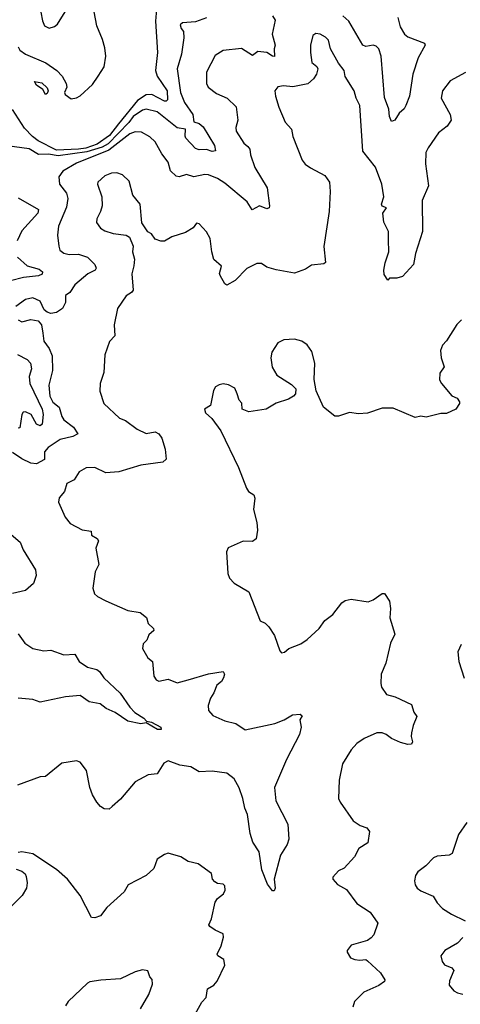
# Model space of a CAD drawing. Extents: x 1839239 to 1929705, y 762242 to 910352.
# Tile 54 of 256: x 1852234 to 1854641, y 809420 to 814804. Entities that reach past the tile are written whole.
import ezdxf

# ---------------------------------------------------------------- set-up
doc = ezdxf.new("R2010")
doc.units = 0

msp = doc.modelspace()

# ---------------------------------------------------------------- linework, layer by layer
at = {"layer": '0CON10XD'}
for points in [[(1852984.7, 814905), (1852975.6, 814795), (1852987, 814625), (1852976.8, 814525), (1852984.8, 814495), (1853040.6, 814415), (1853040.8, 814365), (1853035, 814357.5), (1853025, 814358.6), (1852955.1, 814395.1), (1852925, 814393), (1852878.4, 814361.6), (1852774.7, 814235), (1852725, 814170.2), (1852657.6, 814122.4), (1852595, 814101.6), (1852555, 814095.6), (1852435, 814090.8), (1852335, 814140.4), (1852303.2, 814165), (1852260.8, 814210.8), (1852195, 814313.1)], [(1852225.3, 814655.3), (1852235, 814636.4), (1852265.6, 814615), (1852377.5, 814567.5), (1852436.5, 814526.5), (1852465.4, 814495), (1852488.5, 814455), (1852491.2, 814435), (1852479.2, 814405), (1852482.5, 814395), (1852515, 814370), (1852545, 814376.2), (1852565, 814388), (1852631.1, 814448.9), (1852661.9, 814495), (1852695.7, 814545.7), (1852705.5, 814605), (1852698.9, 814648.9), (1852687.3, 814695), (1852655, 814770), (1852628.8, 814915)], [(1852350, 814845), (1852358.1, 814798.1), (1852370.2, 814770.2), (1852395, 814758.1), (1852425, 814765.7), (1852440.7, 814779.3), (1852482.6, 814847.4)], [(1853255, 814813.8), (1853195, 814791.2), (1853122.9, 814787.1), (1853110.8, 814775), (1853116, 814755), (1853128.5, 814738.5), (1853131.3, 814705), (1853118, 814615), (1853094.2, 814535), (1853113.2, 814405), (1853135, 814351.1), (1853179.4, 814285), (1853184.6, 814244.6), (1853215, 814235.4), (1853237, 814217), (1853299.2, 814115), (1853304.2, 814085.8), (1853285, 814082.9), (1853255, 814094.5), (1853215, 814092.3), (1853195, 814100), (1853142, 814155), (1853137.4, 814167.4), (1853140, 814205), (1853095, 814211.7), (1852985, 814299.2), (1852925, 814314.3), (1852905, 814309.5), (1852854.8, 814275), (1852829.4, 814240.6), (1852717, 814125), (1852685, 814107.1), (1852600.5, 814080.5), (1852445, 814060), (1852391.7, 814068.3), (1852335.9, 814065.9), (1852285, 814096.7), (1852165, 814113.5)], [(1853614.5, 814825), (1853630.5, 814800.5), (1853613.5, 814725), (1853630, 814665), (1853624.5, 814645), (1853627, 814603), (1853615, 814604), (1853583.9, 814623.9), (1853535, 814630), (1853505, 814606.9), (1853445, 814645.4), (1853345, 814635.6), (1853302.1, 814607.9), (1853254, 814516), (1853254.6, 814455), (1853263.8, 814433.8), (1853309.3, 814399.3), (1853366.7, 814375), (1853417.3, 814327.3), (1853425.6, 814255), (1853414.4, 814215), (1853416.4, 814195), (1853458.3, 814128.3), (1853479.6, 814109.6), (1853491.8, 814095), (1853495.5, 814065), (1853519.1, 813995), (1853586.5, 813885), (1853599.2, 813785), (1853596.2, 813775), (1853585, 813768.8), (1853545, 813785.7), (1853504.3, 813764.3), (1853476.9, 813806.9), (1853355, 813909.5), (1853315, 813935.5), (1853266, 813955), (1853245, 813958), (1853185, 813944.7), (1853145, 813957), (1853105, 813945.3), (1853088.3, 813948.3), (1853057.4, 813977.4), (1853044.4, 814025), (1853009.8, 814069.8), (1852974.2, 814135), (1852945, 814162.9), (1852898.6, 814188.6), (1852865, 814189.7), (1852835, 814180.3), (1852720.1, 814089.9), (1852545, 814018.4), (1852470, 813975), (1852447.1, 813945), (1852450.8, 813905), (1852490.5, 813855), (1852496.6, 813826.6), (1852490.5, 813779.5), (1852445.5, 813675), (1852440.9, 813625), (1852447.5, 813565), (1852454.2, 813544.2), (1852475, 813527.1), (1852505, 813520), (1852555, 813521.2), (1852605, 813504.6), (1852644.5, 813465), (1852650.9, 813445), (1852645.6, 813435), (1852606.3, 813413.7), (1852535, 813353.1), (1852507.6, 813312.4), (1852484.7, 813295), (1852483.4, 813256.6), (1852468.6, 813225), (1852435, 813202), (1852405, 813198), (1852383.9, 813203.9), (1852367.5, 813217.5), (1852345, 813264), (1852305, 813282.5), (1852265, 813272.9), (1852212.7, 813235)], [(1854300.8, 814815), (1854311.8, 814765), (1854335.6, 814725), (1854355, 814710), (1854446, 814676), (1854448.8, 814665), (1854410.8, 814595), (1854381.9, 814505), (1854362.9, 814385), (1854344, 814335), (1854333.9, 814316.1), (1854307, 814293), (1854283.8, 814255), (1854265, 814246.2), (1854254.4, 814275), (1854251.2, 814315), (1854227.6, 814377.6), (1854208.7, 814605), (1854196.9, 814645), (1854182, 814658), (1854164.5, 814664.5), (1854125, 814657.1), (1854109.1, 814665), (1854032, 814795), (1853999.1, 814825)], [(1854670, 814515), (1854585, 814470), (1854543.1, 814415), (1854537.5, 814375), (1854585.7, 814285), (1854590.6, 814255), (1854568.7, 814221.3), (1854521.2, 814185), (1854465, 814103.3), (1854453.2, 814076.8), (1854451.5, 814015), (1854468.1, 813895), (1854433.5, 813815), (1854435.4, 813645), (1854395.8, 813525), (1854386.2, 813465), (1854325, 813400), (1854295, 813390), (1854255, 813390), (1854245, 813380), (1854225, 813410), (1854223.8, 813435), (1854230, 813475), (1854250.8, 813535), (1854249.5, 813599.5), (1854248, 813645), (1854222.6, 813697.4), (1854218.1, 813745), (1854237.5, 813775), (1854215, 813783.8), (1854211.1, 813795), (1854222.5, 813835), (1854212.1, 813905), (1854177.6, 813997.6), (1854107.9, 814085), (1854092.7, 814335), (1854072.1, 814375), (1854062.2, 814415), (1854012.9, 814492.9), (1854006.5, 814525), (1853975, 814565.7), (1853931.5, 814645), (1853920.7, 814690.7), (1853905, 814707.5), (1853875, 814724), (1853851.7, 814728.3), (1853835, 814717.5), (1853823.1, 814665), (1853823.3, 814625), (1853830, 814570), (1853857.6, 814547.6), (1853863.3, 814535), (1853854.7, 814505), (1853839.7, 814480.3), (1853807.8, 814452.2), (1853726.2, 814436.2), (1853675, 814441.9), (1853644.3, 814435.7), (1853628, 814415), (1853630.8, 814385), (1853649.4, 814325), (1853685, 814243.3), (1853719.1, 814205), (1853727.1, 814165), (1853778, 814035), (1853794.5, 814014.5), (1853823.4, 813993.4), (1853901.7, 813951.7), (1853926, 813915), (1853930.8, 813865), (1853924.3, 813755), (1853895.9, 813564.1), (1853903.9, 813476.1), (1853895, 813468.8), (1853829.1, 813460.9), (1853795, 813440), (1853735, 813418.6), (1853635, 813435.8), (1853585, 813451.2), (1853555, 813470.8), (1853530, 813470), (1853475, 813442.9), (1853411.7, 813378.3), (1853365, 813352), (1853355, 813358.8), (1853328.8, 813405), (1853326.1, 813416.1), (1853336.8, 813456.8), (1853295, 813492.5), (1853282.9, 813535), (1853275, 813606.7), (1853255, 813643.8), (1853215, 813687.5), (1853199.3, 813690.7), (1853181.2, 813665), (1853140.3, 813639.7), (1853065, 813616.9), (1853025, 813592.9), (1853005, 813592.9), (1852975, 813604), (1852955, 813632), (1852934.3, 813644.3), (1852902.1, 813692.1), (1852891.9, 813795), (1852852.9, 813845), (1852831.5, 813921.5), (1852796.2, 813955), (1852765, 813965.6), (1852735, 813964.5), (1852699.2, 813950.8), (1852661.1, 813915), (1852658.5, 813905), (1852682.2, 813835), (1852684.1, 813785.9), (1852675.7, 813755), (1852654.6, 813715.4), (1852653.3, 813695), (1852674.6, 813664.6), (1852698.3, 813648.3), (1852744.5, 813634.5), (1852815, 813625.7), (1852834.2, 813614.2), (1852854.2, 813565), (1852850, 813535), (1852862, 813495), (1852858.3, 813458.3), (1852847.5, 813415), (1852854.3, 813325.7), (1852845, 813312), (1852815, 813294), (1852768.1, 813225), (1852750, 813135), (1852754.2, 813075.8), (1852725, 813043.8), (1852698.3, 812971.7), (1852692.9, 812875), (1852674.4, 812815), (1852672.7, 812772.7), (1852694.2, 812705), (1852780, 812625), (1852811.9, 812611.9), (1852876.2, 812565), (1852925, 812541.9), (1852975, 812550), (1852995, 812540), (1853010, 812515), (1853028.6, 812455), (1853035, 812400), (1853015.6, 812384.4), (1852895, 812368.6), (1852775, 812332.2), (1852705, 812325.6), (1852645, 812355.8), (1852596.7, 812353.3), (1852559.1, 812330.9), (1852531.9, 812288.1), (1852491.4, 812268.6), (1852478, 812225), (1852449.7, 812190.3), (1852446, 812165), (1852483, 812083), (1852509.1, 812049.1), (1852574.5, 812014.5), (1852625, 812006.7), (1852626.7, 811985), (1852656.4, 811966.4), (1852664, 811955), (1852650, 811915), (1852665.7, 811825), (1852645.9, 811784.1), (1852633.8, 811695), (1852643.3, 811665), (1852659.3, 811649.3), (1852705, 811626), (1852825, 811574.2), (1852892.7, 811562.7), (1852926, 811535), (1852935, 811502.5), (1852965.8, 811475.8), (1852966.7, 811465), (1852939.5, 811440.5), (1852928.3, 811411.7), (1852909.2, 811390.8), (1852905.7, 811365), (1852934.3, 811315), (1852959.6, 811295), (1852967.1, 811215), (1852980, 811195), (1852995, 811187.5), (1853045, 811198.2), (1853095, 811177.3), (1853155, 811194.4), (1853265, 811227.8), (1853345, 811240), (1853353.3, 811225), (1853348, 811205), (1853336.2, 811185), (1853311.4, 811165), (1853295, 811123.3), (1853276.2, 811095), (1853264.2, 811055), (1853265, 811027.5), (1853289.7, 810999.7), (1853355, 810971.1), (1853415, 810956.4), (1853465, 810921.9), (1853628.8, 810955), (1853679.2, 810975), (1853725, 811004), (1853765.9, 811005.9), (1853778, 810998), (1853764.2, 810975), (1853771.4, 810935), (1853762.9, 810895), (1853691.7, 810758.3), (1853626.4, 810605), (1853633.3, 810533.3), (1853699.2, 810405), (1853703.8, 810323.8), (1853695.7, 810294.3), (1853659.2, 810235), (1853623.5, 810105), (1853630, 810055), (1853625, 810040), (1853615, 810040), (1853588, 810078), (1853556.1, 810156.1), (1853542.5, 810255), (1853507, 810307), (1853492.7, 810355), (1853478.2, 810458.2), (1853463.5, 810493.5), (1853453.4, 810545), (1853433.5, 810603.5), (1853405, 810652.5), (1853365, 810684.5), (1853285, 810694.4), (1853215, 810691.1), (1853168.7, 810718.7), (1853108, 810728), (1853045, 810752), (1853020.9, 810739.1), (1852985, 810681.2), (1852935, 810675.8), (1852865, 810637.5), (1852785, 810541.2), (1852738.8, 810501.2), (1852722.3, 810487.7), (1852695, 810490), (1852675, 810502.5), (1852655.8, 810525), (1852632, 810565), (1852618, 810605), (1852599.4, 810699.4), (1852564.2, 810744.2), (1852545, 810752), (1852465, 810738), (1852375, 810666.7), (1852345, 810663.8), (1852222.3, 810617.7)], [(1852375, 814394.3), (1852361.2, 814421.2), (1852326.5, 814445), (1852314.2, 814465.8), (1852355, 814458.7), (1852385, 814430.6), (1852389.6, 814415), (1852385, 814400), (1852375, 814394.3)], [(1852225, 813829.6), (1852336.7, 813765), (1852333.6, 813745), (1852245, 813650), (1852220.8, 813595)], [(1852222.2, 813505), (1852275, 813458.5), (1852340.5, 813440.5), (1852358.9, 813425), (1852356.9, 813413.1), (1852337.6, 813402.4), (1852255.3, 813394.7), (1852184.5, 813375.5)], [(1852225, 813162.5), (1852245, 813152.2), (1852295, 813164.2), (1852335, 813156.7), (1852353.8, 813135), (1852360.3, 813089.7), (1852365, 813046.7), (1852395, 813006), (1852411.1, 812965), (1852412.5, 812885), (1852393.8, 812805), (1852399.3, 812745), (1852415, 812713.1), (1852450, 812685), (1852464.1, 812634.1), (1852475, 812615.7), (1852528.8, 812575), (1852551.2, 812538.8), (1852524, 812525), (1852455, 812507.8), (1852389.4, 812465), (1852369.6, 812440.4), (1852370.4, 812399.6), (1852325, 812376.2), (1852295, 812379.6), (1852245, 812403.5), (1852195, 812437.1)], [(1854647, 813163), (1854622.7, 813137.3), (1854565, 813047.5), (1854543.3, 813025), (1854533.3, 812995), (1854536.2, 812955), (1854553.3, 812905), (1854529.5, 812870.5), (1854528, 812835), (1854538, 812815), (1854595, 812746.7), (1854623.9, 812733.9), (1854636.7, 812715), (1854636.2, 812705), (1854616, 812674), (1854565, 812650), (1854535, 812650), (1854455, 812631.2), (1854425, 812636.7), (1854395, 812628.8), (1854275, 812680), (1854215, 812680), (1854135, 812652.5), (1854085, 812648.8), (1854035, 812655.8), (1853975, 812635.8), (1853955.9, 812635.9), (1853893.3, 812685), (1853853.6, 812773.6), (1853843.6, 812836.4), (1853846.2, 812925), (1853829.5, 812989.5), (1853805, 813026.7), (1853775.9, 813045.9), (1853735, 813056.7), (1853677, 813053), (1853645, 813036.7), (1853611.2, 812985), (1853606.7, 812955), (1853614.2, 812904.2), (1853639.5, 812859.5), (1853718.3, 812808.3), (1853742.5, 812785), (1853741.7, 812758.3), (1853730, 812745), (1853701.7, 812728.3), (1853635, 812707.5), (1853580, 812675), (1853485, 812660), (1853450, 812675), (1853447, 812707), (1853433, 812723), (1853421.7, 812758.3), (1853409.3, 812789.3), (1853375, 812807.5), (1853345, 812812.5), (1853323, 812807), (1853303.6, 812796.4), (1853293, 812777), (1853276.1, 812693.9), (1853243.3, 812675), (1853250, 812655), (1853283.5, 812623.5), (1853333.3, 812555), (1853430, 812355), (1853472.3, 812242.3), (1853484.1, 812224.1), (1853512.5, 812205), (1853518.3, 812188.3), (1853511.2, 812125), (1853530, 812055), (1853532.5, 812012.5), (1853526.2, 811965), (1853505, 811950), (1853455, 811953.3), (1853373.6, 811916.4), (1853363.3, 811895), (1853372, 811775), (1853379.5, 811749.5), (1853405, 811722.5), (1853485.6, 811675.6), (1853547.7, 811517.7), (1853575, 811503.8), (1853594.3, 811484.3), (1853626.8, 811436.8), (1853655, 811352.5), (1853665, 811342.5), (1853680, 811345)], [(1852222.4, 812972.4), (1852274.6, 812945), (1852292.8, 812925), (1852299.4, 812895), (1852286.5, 812853.5), (1852288.7, 812815), (1852357.4, 812675), (1852361.6, 812645), (1852357.2, 812592.8), (1852345, 812584), (1852325, 812592), (1852295.9, 812645), (1852265, 812658.8), (1852253, 812657), (1852244.8, 812645.2), (1852235, 812572.2), (1852225, 812571.1)], [(1852136.4, 812033.6), (1852236.6, 811946.6), (1852253.1, 811905), (1852321.2, 811795), (1852324, 811765), (1852308.9, 811721.1), (1852266.6, 811683.4), (1852195, 811665.8)], [(1853680, 811345), (1853705, 811366.2), (1853769.1, 811390.9), (1853804.3, 811415.7), (1853870, 811475), (1853900.3, 811519.7), (1853945, 811552), (1853993.8, 811615), (1854011.9, 811628.1), (1854045.8, 811635.8), (1854138.3, 811621.7), (1854165, 811631.2), (1854215, 811666.7), (1854226.4, 811666.4), (1854254.1, 811624.1), (1854260, 811585), (1854257, 811533), (1854284, 811445), (1854260, 811395), (1854234, 811285), (1854208, 811225), (1854206.2, 811175), (1854211.2, 811155), (1854238.8, 811115), (1854285, 811102), (1854375, 811058.8), (1854387, 811017), (1854404.1, 810994.1), (1854382.9, 810945), (1854374, 810905), (1854372.2, 810885), (1854380, 810855), (1854375, 810843.3), (1854355, 810840.5), (1854315, 810851.9), (1854265, 810872.9), (1854235.5, 810895.5), (1854215, 810905.6), (1854185, 810905.6), (1854116.3, 810873.7), (1854075, 810845.8), (1854045, 810811.2), (1853998, 810735), (1853978.8, 810645), (1853976.2, 810545), (1853984, 810525), (1854055, 810423.8), (1854095, 810398), (1854130, 810385), (1854145.8, 810365), (1854135.8, 810304.2), (1854086.9, 810273.1), (1854063, 810227), (1854007.5, 810165), (1853975, 810150), (1853944.4, 810115), (1853945, 810103.8), (1853970.8, 810075), (1854018.9, 810048.9), (1854075, 809972.2), (1854148.6, 809925), (1854190.8, 809865), (1854169.5, 809800.5), (1854155, 809783.3), (1854135, 809770), (1854045, 809744.2), (1854022.9, 809715), (1854022.9, 809705), (1854041.9, 809675), (1854065, 809664.6), (1854092.1, 809662.1), (1854125, 809666.2), (1854135, 809658.8), (1854205, 809592), (1854228.8, 809555), (1854226.7, 809545), (1854195.8, 809524.2), (1854113.4, 809486.6), (1854063.3, 809435), (1854053.8, 809405)], [(1852226.4, 811446.4), (1852262, 811395), (1852306.4, 811366.4), (1852365, 811353.5), (1852405, 811356.7), (1852475, 811331.8), (1852536, 811335), (1852558.1, 811295), (1852605, 811263.3), (1852655, 811250.6), (1852669.8, 811239.8), (1852693.1, 811205), (1852782.1, 811122.1), (1852835.7, 811045.7), (1852863.3, 811015), (1852913.1, 810985), (1852927.7, 810967.7), (1852955, 810962.5), (1853005.8, 810935), (1853007, 810923), (1852986.5, 810923.5), (1852925, 810960), (1852895, 810954.5), (1852825, 810968.4), (1852755, 811015.2), (1852707.2, 811037.2), (1852674, 811064), (1852613.4, 811073.4), (1852565, 811109.1), (1852485, 811102.2), (1852345, 811072.5), (1852306.1, 811086.1), (1852225, 811094.4)], [(1854645, 811387.5), (1854628.3, 811348.3), (1854633.3, 811295), (1854662.7, 811202.7)], [(1854676.7, 810415), (1854630.5, 810349.5), (1854595.9, 810244.1), (1854580, 810235), (1854515, 810231.2), (1854495, 810221.2), (1854453.2, 810176.8), (1854410, 810145), (1854396.7, 810125), (1854391.2, 810095), (1854394.1, 810074.1), (1854406.1, 810056.1), (1854425, 810041.2), (1854492.2, 810012.2), (1854515, 809976), (1854544.2, 809945), (1854592.7, 809912.7), (1854667.2, 809877.2)], [(1853192.5, 809367.5), (1853228.3, 809431.7), (1853252.4, 809457.6), (1853259.2, 809505), (1853294.1, 809525.9), (1853312.9, 809547.1), (1853355.6, 809635), (1853349.2, 809665), (1853316.9, 809685), (1853312.2, 809695), (1853335, 809740), (1853347.3, 809787.3), (1853345.8, 809805), (1853302.5, 809825), (1853272.5, 809845), (1853267.8, 809855), (1853282.4, 809887.6), (1853301.8, 809978.2), (1853315, 809998.1), (1853348.1, 810025), (1853356.4, 810045), (1853355, 810068.8), (1853345, 810077.1), (1853315, 810080.8), (1853299.7, 810089.7), (1853288, 810105), (1853281.2, 810135), (1853208.3, 810188.3), (1853155, 810202), (1853115, 810227.5), (1853045, 810246), (1853025, 810240), (1852985, 810213.8), (1852966.9, 810163.1), (1852925, 810124), (1852826.7, 810073.3), (1852805, 810036.2), (1852709.7, 809950.3), (1852675.5, 809904.5), (1852645, 809892.5), (1852625.9, 809895.9), (1852564.4, 810015), (1852495, 810104.3), (1852435, 810158), (1852305, 810243.8), (1852245, 810253.3), (1852225, 810250)], [(1852215, 810160), (1852245, 810148.8), (1852264.2, 810134.2), (1852270, 810120), (1852274.4, 810085), (1852270.5, 810055), (1852247.8, 810015), (1852191.7, 809958.3)], [(1854654.6, 809785.4), (1854626, 809755), (1854556, 809715), (1854534, 809685), (1854542, 809655), (1854555, 809636.2), (1854595, 809620), (1854606, 809605), (1854581.7, 809548.3), (1854580.8, 809525), (1854606, 809495), (1854625, 809483.1), (1854655, 809476)], [(1852894, 809395), (1852938.8, 809475), (1852959.3, 809530.7), (1852957, 809557), (1852945, 809570), (1852938.3, 809591.7), (1852933.3, 809603.3), (1852905, 809608.8), (1852865, 809598), (1852785, 809558.9), (1852678, 809552), (1852617.1, 809542.9), (1852605, 809536), (1852498.8, 809435), (1852485, 809412.5)]]:
    msp.add_lwpolyline(points, dxfattribs=at)

doc.saveas('drawing.dxf')
